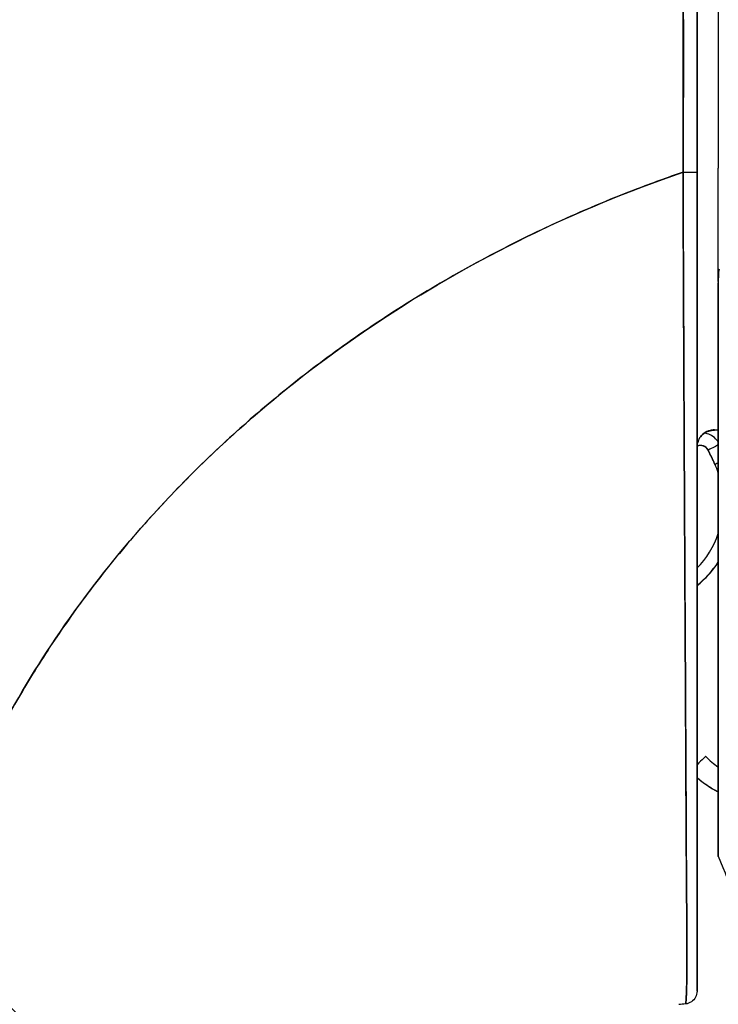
# Model space of a CAD drawing. Extents: x 784 to 1207, y 24 to 294.
# Tile 95 of 217: x 979.684 to 980.33, y 186.24 to 187.151. Entities that reach past the tile are written whole.
import ezdxf

# ---------------------------------------------------------------- set-up
doc = ezdxf.new("R2010")
doc.units = 0
doc.header["$LTSCALE"] = 4
doc.header["$MEASUREMENT"] = 0
doc.layers.get('0').update_dxf_attribs({"linetype": 'CONTINUOUS'})
doc.layers.get('DEFPOINTS').update_dxf_attribs({"linetype": 'CONTINUOUS'})
doc.styles.add('ROMANS', font='romans.shx')
doc.dimstyles.new('Default (ANSI)', dxfattribs={"dimscale": 20, "dimtxt": 0.07, "dimasz": 0.07, "dimexe": 0.125, "dimexo": 0.0625, "dimgap": 0.031496, "dimtad": 0, "dimtih": 1, "dimtoh": 1, "dimrnd": 1e-08, "dimzin": 0, "dimdsep": 46, "dimtxsty": 'ROMANS', "dimblk": 'Filled-1', "dimcen": 0.09, "dimdle": 0.393701, "dimclrd": 256, "dimclre": 256, "dimclrt": 256, "dimadec": 0, "dimazin": 0, "dimtfac": 0.928571, "dimtofl": 0, "dimtmove": 0, "dimatfit": 3, "dimfxl": 1, "dimtolj": 1, "dimtzin": 0, "dimlwd": -1, "dimlwe": -1, "dimarcsym": 0})

# ---------------------------------------------------------------- blocks, each defined once
blk = doc.blocks.new('Filled-1')
at = {"color": 0}
for p, q in [((0, 0), (-1, 0.17857)), ((-1, 0.17857), (-1, -0.17857)), ((-1, 0), (0, 0)), ((-1, -0.17857), (0, 0))]:
    blk.add_line(p, q, dxfattribs=at)
at = {"color": 0, "flags": 128}
blk.add_lwpolyline([(-1, -0.17857), (0, 0), (-1, 0.17857), (-1, -0.17857)], dxfattribs=at)
at = {"color": 0}
blk.add_solid([(-1, -0.17857), (0, 0), (-1, 0.17857), (-1, -0.17857)], dxfattribs=at)
blk = doc.blocks.new('*D11')
at = {"transparency": 16777216}
for p, q in [((980.00617, 227.95483), (967.88052, 227.95483)), ((970.38052, 226.55483), (970.38052, 193.30779)), ((970.38052, 147.97983), (970.38052, 181.22686)), ((980.00617, 146.57983), (967.88052, 146.57983))]:
    blk.add_line(p, q, dxfattribs=at)
at = {"layer": 'DEFPOINTS', "color": 0, "transparency": 16777216}
for p in [(970.38052, 227.95483), (981.25617, 227.95483), (981.25617, 146.57983)]:
    blk.add_point(p, dxfattribs=at)
at = {"transparency": 16777216, "xscale": 1.400000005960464, "yscale": 1.400000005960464, "zscale": 1.400000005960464}
for p, rotation in [((970.38052, 227.95483), 90), ((970.38052, 146.57983), 270)]:
    blk.add_blockref('Filled-1', p, dxfattribs=dict(at, rotation=rotation))
at = {"transparency": 16777216, "insert": (970.38052, 187.26733), "char_height": 1.4, "attachment_point": 5, "style": 'ROMANS'}
blk.add_mtext('\\A1;\\fTahoma|b0|i0;\\H1.7500;81.38\\P\\fTahoma|b0|i0;\\H1.7500;DOOR\\P\\fTahoma|b0|i0;\\H1.7500;HEIGHT\\P\\fTahoma|b0|i0;\\H1.7500;(2 PL.)', dxfattribs=at)

msp = doc.modelspace()

# ---------------------------------------------------------------- linework, layer by layer
for p, q in [((980.33008, 187.93993), (980.33008, 187.01357)), ((980.33008, 186.9086), (980.33008, 187.01357)), ((980.2977, 186.9454), (980.29772, 186.9454)), ((980.29772, 186.9454), (980.2977, 186.9454)), ((980.29772, 186.9454), (980.2977, 186.9454)), ((980.29781, 186.92173), (980.29782, 186.92173)), ((980.29782, 186.91986), (980.29782, 186.91986)), ((980.33008, 186.37706), (980.33008, 186.90757)), ((980.29849, 186.7714), (980.29849, 186.7714)), ((980.29849, 186.7714), (980.29849, 186.7714)), ((980.29849, 186.7714), (980.29849, 186.7714)), ((980.32347, 186.77112), (980.32671, 186.77112)), ((980.32671, 186.77112), (980.32347, 186.77112)), ((980.29854, 186.75961), (980.29854, 186.75961)), ((980.29859, 186.74956), (980.29859, 186.74956)), ((980.29859, 186.74936), (980.29859, 186.74936)), ((980.2996, 186.55716), (980.2996, 186.55716)), ((980.33008, 186.37693), (980.33008, 186.37706))]:
    msp.add_line(p, q)
for centre, radius, start, end in [((980.3137, 186.74925), 0.00787, 26.84347, 113.91585), ((980.3137, 186.74905), 0.00787, 26.8435, 114.08612), ((980.2482, 186.70376), 0.08661, 19.04657, 24.37867), ((980.2482, 186.70356), 0.08661, 19.04657, 24.37867), ((980.2482, 186.70376), 0.08661, 315.88796, 340.95344), ((980.2482, 186.70375), 0.09842, 309.18487, 326.28685), ((980.2482, 186.70375), 0.09843, 309.18468, 326.2865), ((980.2482, 186.70358), 0.09842, 309.18487, 326.28685), ((980.2482, 186.70358), 0.09843, 309.18468, 326.2865), ((980.37512, 186.5241), 0.09843, 228.87985, 242.76515)]:
    msp.add_arc(centre, radius, start, end)
for centre, major_axis, ratio, start_param, end_param in [((980.29858, 187.00987), (0.01181, 0), 0.006644, 4.618394, 6.283185), ((980.29858, 187.00987), (0.01181, 0), 0.006644, 4.618394, 6.283186), ((980.29858, 187.00771), (-0.01181, 0), 0.009191, 1.477292, 1.477506), ((980.29858, 187.00771), (0.01181, 0), 0.009191, 4.618885, 4.619099), ((980.33371, 186.77142), (0.00992, 0.00001), 0.001733, 3.928802, 4.336983), ((980.334, 186.77111), (0.01013, -0.00001), 0.001694, 1.968555, 2.373956), ((980.32073, 186.75279), (-0.01054, -0.00533), 0.001136, 3.620545, 4.711819), ((980.32073, 186.75279), (0.01054, 0.00533), 0.001136, 0.478953, 1.570221), ((980.01511, 186.59814), (0.31198, 0.14138), 0.999999, 0, 0.043019), ((980.32073, 186.75262), (-0.01054, -0.00533), 0.001136, 1.570221, 1.577885), ((980.32073, 186.75262), (0.01054, 0.00533), 0.001136, 4.711809, 4.719478), ((980.01511, 186.59793), (0.30561, 0.15467), 1, 6.240166, 6.283185), ((980.32709, 186.7395), (-0.01076, -0.00488), 0.00116, 4.431097, 4.711863), ((980.32709, 186.7395), (0.01076, 0.00488), 0.00116, 1.289504, 1.570271), ((980.32709, 186.73933), (-0.01076, -0.00488), 0.00116, 1.570271, 1.577263), ((980.32709, 186.73933), (0.01076, 0.00488), 0.00116, 4.711863, 4.718856), ((980.30428, 186.45575), (0.01417, 0.01367), 0.000917, 6.282301, 7.407039), ((980.30904, 186.22418), (-0.1273, -0.01198), 0.13327, 4.772659, 4.820642)]:
    msp.add_ellipse(centre, major_axis=major_axis, ratio=ratio, start_param=start_param, end_param=end_param)
for points, knots in [([(980.29811, 187.91354), (980.29795, 187.89447), (980.29785, 187.8741), (980.29779, 187.85281), (980.29776, 187.83908), (980.29775, 187.82496), (980.29775, 187.81053), (980.29775, 187.80601), (980.29776, 187.80146), (980.29776, 187.79689), (980.29778, 187.77993), (980.29782, 187.76258), (980.29786, 187.74489), (980.2979, 187.72889), (980.29795, 187.71261), (980.29798, 187.69608), (980.29798, 187.69561), (980.29798, 187.69515), (980.29799, 187.69469), (980.29802, 187.67996), (980.29805, 187.66501), (980.29807, 187.64978), (980.29809, 187.63526), (980.2981, 187.62049), (980.2981, 187.60539), (980.2981, 187.59306), (980.2981, 187.58052), (980.29809, 187.5677), (980.29808, 187.55216), (980.29806, 187.53622), (980.29803, 187.52), (980.29799, 187.49241), (980.29793, 187.46402), (980.29788, 187.43526), (980.29787, 187.43196), (980.29787, 187.42866), (980.29786, 187.42535), (980.29781, 187.39923), (980.29777, 187.37295), (980.29774, 187.34659), (980.29772, 187.33084), (980.29771, 187.31507), (980.2977, 187.29935), (980.2977, 187.29191), (980.2977, 187.28448), (980.2977, 187.27707), (980.2977, 187.26781), (980.2977, 187.25858), (980.2977, 187.2494), (980.2977, 187.23146), (980.29771, 187.21368), (980.29772, 187.19615), (980.29774, 187.1767), (980.29775, 187.15757), (980.29776, 187.13897), (980.29777, 187.13731), (980.29777, 187.13566), (980.29777, 187.13402), (980.29778, 187.11441), (980.29778, 187.09538), (980.29775, 187.07714), (980.29772, 187.0532), (980.29764, 187.03059), (980.29747, 187.00979)], [0, 0, 0, 0, 0.086854, 0.086854, 0.086854, 0.142857, 0.142857, 0.142857, 0.160393, 0.160393, 0.160393, 0.225332, 0.225332, 0.225332, 0.284072, 0.284072, 0.284072, 0.285714, 0.285714, 0.285714, 0.337995, 0.337995, 0.337995, 0.387858, 0.387858, 0.387858, 0.428571, 0.428571, 0.428571, 0.477903, 0.477903, 0.477903, 0.561799, 0.561799, 0.561799, 0.571429, 0.571429, 0.571429, 0.647398, 0.647398, 0.647398, 0.692793, 0.692793, 0.692793, 0.714286, 0.714286, 0.714286, 0.741164, 0.741164, 0.741164, 0.793671, 0.793671, 0.793671, 0.851961, 0.851961, 0.851961, 0.857143, 0.857143, 0.857143, 0.918923, 0.918923, 0.918923, 1, 1, 1, 1]), ([(980.29747, 187.00979), (980.29756, 187.08233), (980.29764, 187.15535), (980.29771, 187.22883), (980.29773, 187.25439), (980.29776, 187.28001), (980.29778, 187.30568), (980.29782, 187.35028), (980.29786, 187.39506), (980.29789, 187.44001), (980.29794, 187.49532), (980.29797, 187.55091), (980.298, 187.60679), (980.29801, 187.627), (980.29802, 187.64724), (980.29803, 187.66752), (980.29807, 187.74892), (980.2981, 187.83094), (980.29811, 187.91354)], [0, 0, 0, 0, 0.247318, 0.247318, 0.247318, 0.333333, 0.333333, 0.333333, 0.482783, 0.482783, 0.482783, 0.666667, 0.666667, 0.666667, 0.733158, 0.733158, 0.733158, 1, 1, 1, 1]), ([(980.31039, 187.00987), (980.31039, 187.11312), (980.31039, 187.21542), (980.31039, 187.31676), (980.31039, 187.4181), (980.31039, 187.51846), (980.31039, 187.61792), (980.31039, 187.71738), (980.31039, 187.81592), (980.31039, 187.91353)], [0, 0, 0, 0, 0.333333, 0.333333, 0.333333, 0.666667, 0.666667, 0.666667, 1, 1, 1, 1]), ([(980.31039, 187.91353), (980.31039, 187.83154), (980.31039, 187.74954), (980.31039, 187.66755), (980.31039, 187.59171), (980.31039, 187.51588), (980.31039, 187.44005), (980.31039, 187.36966), (980.31039, 187.29927), (980.31039, 187.22888), (980.31039, 187.15588), (980.31039, 187.08287), (980.31039, 187.00987)], [0, 0, 0, 0, 0.272211, 0.272211, 0.272211, 0.523955, 0.523955, 0.523955, 0.757632, 0.757632, 0.757632, 1, 1, 1, 1]), ([(979.59553, 186.31771), (979.60438, 186.34942), (979.61542, 186.3816), (979.62882, 186.41403), (979.64223, 186.44646), (979.658, 186.47913), (979.67631, 186.51175), (979.69461, 186.54436), (979.71544, 186.57692), (979.73894, 186.60907), (979.76243, 186.64123), (979.78859, 186.67299), (979.8175, 186.70398), (979.84642, 186.73496), (979.87809, 186.76516), (979.91256, 186.79415), (979.94704, 186.82315), (979.98432, 186.85094), (980.02438, 186.87706), (980.06445, 186.90318), (980.1073, 186.92763), (980.15286, 186.94992), (980.19841, 186.97221), (980.24667, 186.99234), (980.29747, 187.00979)], [0, 0, 0, 0, 0.124948, 0.124948, 0.124948, 0.249955, 0.249955, 0.249955, 0.374963, 0.374963, 0.374963, 0.49997, 0.49997, 0.49997, 0.624978, 0.624978, 0.624978, 0.749985, 0.749985, 0.749985, 0.874993, 0.874993, 0.874993, 1, 1, 1, 1]), ([(980.29747, 187.00979), (980.28281, 187.00476), (980.26837, 186.9995), (980.25414, 186.99403), (980.22878, 186.98428), (980.20411, 186.97387), (980.18015, 186.96286), (980.15618, 186.95185), (980.13293, 186.94025), (980.11039, 186.92811), (980.08786, 186.91597), (980.06604, 186.9033), (980.04496, 186.89017), (980.02388, 186.87704), (980.00354, 186.86345), (979.98393, 186.84946), (979.96432, 186.83547), (979.94546, 186.82108), (979.92733, 186.80635), (979.9092, 186.79163), (979.89181, 186.77657), (979.87516, 186.76123), (979.85851, 186.74589), (979.8426, 186.73028), (979.82741, 186.71445), (979.81223, 186.69861), (979.79777, 186.68256), (979.78404, 186.66635), (979.7703, 186.65013), (979.75729, 186.63375), (979.74498, 186.61725), (979.73267, 186.60076), (979.72106, 186.58415), (979.71015, 186.56747), (979.69923, 186.5508), (979.689, 186.53406), (979.67945, 186.5173), (979.66989, 186.50054), (979.661, 186.48375), (979.65277, 186.46699), (979.64453, 186.45023), (979.63694, 186.43349), (979.62998, 186.41681), (979.62301, 186.40013), (979.61668, 186.38351), (979.61095, 186.36698), (979.60521, 186.35045), (979.60008, 186.33402), (979.59553, 186.31771)], [0, 0, 0, 0, 0.036069, 0.036069, 0.036069, 0.100331, 0.100331, 0.100331, 0.164593, 0.164593, 0.164593, 0.228855, 0.228855, 0.228855, 0.293118, 0.293118, 0.293118, 0.35738, 0.35738, 0.35738, 0.421642, 0.421642, 0.421642, 0.485904, 0.485904, 0.485904, 0.550166, 0.550166, 0.550166, 0.614429, 0.614429, 0.614429, 0.678691, 0.678691, 0.678691, 0.742953, 0.742953, 0.742953, 0.807215, 0.807215, 0.807215, 0.871477, 0.871477, 0.871477, 0.93574, 0.93574, 0.93574, 1, 1, 1, 1]), ([(980.29978, 186.2404), (980.29978, 186.2404), (980.29979, 186.2404), (980.29979, 186.24041), (980.29981, 186.24042), (980.29982, 186.24044), (980.29984, 186.24047), (980.29985, 186.2405), (980.29987, 186.24054), (980.29989, 186.24059), (980.2999, 186.24064), (980.29992, 186.2407), (980.29994, 186.24077), (980.29996, 186.24085), (980.29997, 186.24093), (980.29999, 186.24103), (980.30001, 186.24113), (980.30003, 186.24125), (980.30005, 186.24138), (980.30007, 186.24152), (980.30009, 186.24167), (980.30011, 186.24183), (980.30013, 186.242), (980.30015, 186.24219), (980.30017, 186.24239), (980.30019, 186.24261), (980.30021, 186.24284), (980.30023, 186.24309), (980.30025, 186.24336), (980.30027, 186.24365), (980.3003, 186.24396), (980.30032, 186.2443), (980.30034, 186.24465), (980.30037, 186.24503), (980.30039, 186.24544), (980.30041, 186.24588), (980.30044, 186.24634), (980.30046, 186.24684), (980.30049, 186.24737), (980.30051, 186.24793), (980.30054, 186.24855), (980.30057, 186.2492), (980.30059, 186.24989), (980.30062, 186.2506), (980.30065, 186.25135), (980.30067, 186.25213), (980.30067, 186.25217), (980.30068, 186.25221), (980.30068, 186.25225), (980.30071, 186.25317), (980.30074, 186.25413), (980.30076, 186.25514), (980.3008, 186.25629), (980.30083, 186.25749), (980.30086, 186.25876), (980.30089, 186.26004), (980.30092, 186.26139), (980.30095, 186.2628), (980.30097, 186.26413), (980.30099, 186.26551), (980.30101, 186.26697), (980.30103, 186.26835), (980.30105, 186.2698), (980.30107, 186.27131), (980.30108, 186.27279), (980.30109, 186.27433), (980.3011, 186.27594), (980.30111, 186.27757), (980.30112, 186.27927), (980.30112, 186.28105), (980.30112, 186.28139), (980.30112, 186.28175), (980.30112, 186.2821), (980.30112, 186.28366), (980.30112, 186.28526), (980.30112, 186.28692), (980.30111, 186.28915), (980.30111, 186.29148), (980.3011, 186.29391), (980.30109, 186.29659), (980.30107, 186.2994), (980.30106, 186.30233), (980.30104, 186.30557), (980.30101, 186.30897), (980.30099, 186.31253), (980.30096, 186.31644), (980.30093, 186.32055), (980.3009, 186.32488), (980.30088, 186.32802), (980.30085, 186.33128), (980.30083, 186.33465), (980.30081, 186.33635), (980.3008, 186.33809), (980.30079, 186.33985), (980.30075, 186.34546), (980.3007, 186.35136), (980.30066, 186.3575), (980.30062, 186.36339), (980.30058, 186.36949), (980.30054, 186.37578), (980.3005, 186.38185), (980.30046, 186.38809), (980.30042, 186.39446), (980.30039, 186.40048), (980.30035, 186.40661), (980.30032, 186.41285), (980.30032, 186.41314), (980.30031, 186.41343), (980.30031, 186.41371), (980.30028, 186.42029), (980.30024, 186.42697), (980.30021, 186.43377), (980.30018, 186.44075), (980.30014, 186.44786), (980.30011, 186.4551), (980.30007, 186.46281), (980.30004, 186.47066), (980.3, 186.47867), (980.29996, 186.48745), (980.29992, 186.49641), (980.29987, 186.50559), (980.29987, 186.50612), (980.29986, 186.50665), (980.29986, 186.50719), (980.29981, 186.51692), (980.29976, 186.52689), (980.29971, 186.53707), (980.29965, 186.54842), (980.29959, 186.56004), (980.29952, 186.57191), (980.29946, 186.58358), (980.29939, 186.5955), (980.29932, 186.60764), (980.29931, 186.61084), (980.29929, 186.61406), (980.29927, 186.61729), (980.29922, 186.62606), (980.29918, 186.63494), (980.29913, 186.64392), (980.29907, 186.65592), (980.299, 186.6681), (980.29894, 186.68044), (980.29888, 186.69244), (980.29882, 186.70459), (980.29875, 186.71688), (980.29872, 186.72473), (980.29868, 186.73264), (980.29864, 186.74059), (980.29862, 186.74469), (980.2986, 186.74879), (980.29858, 186.75291), (980.29852, 186.76453), (980.29846, 186.77625), (980.29841, 186.78806), (980.29836, 186.79872), (980.29831, 186.80944), (980.29826, 186.82023), (980.29821, 186.83026), (980.29817, 186.84034), (980.29812, 186.85047), (980.29809, 186.85789), (980.29806, 186.86533), (980.29802, 186.87279), (980.29801, 186.87558), (980.298, 186.87838), (980.29799, 186.88118), (980.29794, 186.89164), (980.2979, 186.90213), (980.29785, 186.91266), (980.29781, 186.92343), (980.29777, 186.93424), (980.29772, 186.94506), (980.29768, 186.95613), (980.29763, 186.96722), (980.29759, 186.97833), (980.29755, 186.98881), (980.29751, 186.9993), (980.29747, 187.00979)], [0, 0, 0, 0, 0.001151, 0.001151, 0.001151, 0.005723, 0.005723, 0.005723, 0.010767, 0.010767, 0.010767, 0.016245, 0.016245, 0.016245, 0.022121, 0.022121, 0.022121, 0.028371, 0.028371, 0.028371, 0.034987, 0.034987, 0.034987, 0.042027, 0.042027, 0.042027, 0.049583, 0.049583, 0.049583, 0.057751, 0.057751, 0.057751, 0.066634, 0.066634, 0.066634, 0.076346, 0.076346, 0.076346, 0.087013, 0.087013, 0.087013, 0.098782, 0.098782, 0.098782, 0.111111, 0.111111, 0.111111, 0.111737, 0.111737, 0.111737, 0.126138, 0.126138, 0.126138, 0.142591, 0.142591, 0.142591, 0.159253, 0.159253, 0.159253, 0.174874, 0.174874, 0.174874, 0.189779, 0.189779, 0.189779, 0.204393, 0.204393, 0.204393, 0.219283, 0.219283, 0.219283, 0.222222, 0.222222, 0.222222, 0.235096, 0.235096, 0.235096, 0.252451, 0.252451, 0.252451, 0.271705, 0.271705, 0.271705, 0.292989, 0.292989, 0.292989, 0.316373, 0.316373, 0.316373, 0.333333, 0.333333, 0.333333, 0.341916, 0.341916, 0.341916, 0.369201, 0.369201, 0.369201, 0.395367, 0.395367, 0.395367, 0.420628, 0.420628, 0.420628, 0.444444, 0.444444, 0.444444, 0.445546, 0.445546, 0.445546, 0.470606, 0.470606, 0.470606, 0.496367, 0.496367, 0.496367, 0.523782, 0.523782, 0.523782, 0.553815, 0.553815, 0.553815, 0.555556, 0.555556, 0.555556, 0.58732, 0.58732, 0.58732, 0.622696, 0.622696, 0.622696, 0.657487, 0.657487, 0.657487, 0.666667, 0.666667, 0.666667, 0.691561, 0.691561, 0.691561, 0.724813, 0.724813, 0.724813, 0.757131, 0.757131, 0.757131, 0.777778, 0.777778, 0.777778, 0.7884, 0.7884, 0.7884, 0.818359, 0.818359, 0.818359, 0.845378, 0.845378, 0.845378, 0.870503, 0.870503, 0.870503, 0.888889, 0.888889, 0.888889, 0.895775, 0.895775, 0.895775, 0.921481, 0.921481, 0.921481, 0.94778, 0.94778, 0.94778, 0.974657, 0.974657, 0.974657, 1, 1, 1, 1]), ([(980.29747, 187.00979), (980.29752, 186.9911), (980.2976, 186.97062), (980.29769, 186.94918), (980.29774, 186.93616), (980.29781, 186.92279), (980.29787, 186.90927), (980.29791, 186.89932), (980.29796, 186.88928), (980.298, 186.87912), (980.29811, 186.85428), (980.29822, 186.82879), (980.29834, 186.80218), (980.29835, 186.80055), (980.29836, 186.79892), (980.29837, 186.79728), (980.29848, 186.77267), (980.2986, 186.74714), (980.29873, 186.72144), (980.29881, 186.70607), (980.29889, 186.69064), (980.29897, 186.67531), (980.29903, 186.6635), (980.29909, 186.65174), (980.29915, 186.64016), (980.2993, 186.61245), (980.29945, 186.58578), (980.29957, 186.56159), (980.29958, 186.56083), (980.29958, 186.56007), (980.29958, 186.55932), (980.29972, 186.53314), (980.29984, 186.50985), (980.29995, 186.48869), (980.29999, 186.48169), (980.30003, 186.47493), (980.30006, 186.46837), (980.30008, 186.46386), (980.30011, 186.45946), (980.30013, 186.45515), (980.30018, 186.44412), (980.30023, 186.43371), (980.30027, 186.42388), (980.30031, 186.41503), (980.30034, 186.40665), (980.30038, 186.39869), (980.30039, 186.39748), (980.30039, 186.39627), (980.3004, 186.39508), (980.30045, 186.38582), (980.3005, 186.37712), (980.30056, 186.36894), (980.30061, 186.36059), (980.30067, 186.35277), (980.30074, 186.34543), (980.3008, 186.33817), (980.30085, 186.3314), (980.3009, 186.3251), (980.30095, 186.31869), (980.30099, 186.31276), (980.30103, 186.30729), (980.30103, 186.30673), (980.30103, 186.30616), (980.30104, 186.30561), (980.30106, 186.30075), (980.30108, 186.29624), (980.3011, 186.29207), (980.30112, 186.28738), (980.30112, 186.28313), (980.30111, 186.27927), (980.30111, 186.27865), (980.30111, 186.27803), (980.30111, 186.27743), (980.3011, 186.27423), (980.30107, 186.27134), (980.30104, 186.26871), (980.30099, 186.26551), (980.30094, 186.26269), (980.30088, 186.26019), (980.30087, 186.25981), (980.30087, 186.25944), (980.30086, 186.25908), (980.30081, 186.25701), (980.30076, 186.25517), (980.30072, 186.25353), (980.30066, 186.25161), (980.3006, 186.24996), (980.30054, 186.24854), (980.30054, 186.24838), (980.30053, 186.24822), (980.30052, 186.24807), (980.30047, 186.24688), (980.30042, 186.24587), (980.30037, 186.24499), (980.30031, 186.24405), (980.30025, 186.24327), (980.3002, 186.24263), (980.30019, 186.2425), (980.30018, 186.24238), (980.30016, 186.24226), (980.30012, 186.24185), (980.30009, 186.24151), (980.30004, 186.24124), (980.29996, 186.2407), (980.29987, 186.24046), (980.29978, 186.2404)], [0, 0, 0, 0, 0.047854, 0.047854, 0.047854, 0.076923, 0.076923, 0.076923, 0.098317, 0.098317, 0.098317, 0.150638, 0.150638, 0.150638, 0.153846, 0.153846, 0.153846, 0.201981, 0.201981, 0.201981, 0.230769, 0.230769, 0.230769, 0.252949, 0.252949, 0.252949, 0.30603, 0.30603, 0.30603, 0.307692, 0.307692, 0.307692, 0.365502, 0.365502, 0.365502, 0.384615, 0.384615, 0.384615, 0.39773, 0.39773, 0.39773, 0.431314, 0.431314, 0.431314, 0.461538, 0.461538, 0.461538, 0.466158, 0.466158, 0.466158, 0.501916, 0.501916, 0.501916, 0.538462, 0.538462, 0.538462, 0.574651, 0.574651, 0.574651, 0.611561, 0.611561, 0.611561, 0.615385, 0.615385, 0.615385, 0.648773, 0.648773, 0.648773, 0.686243, 0.686243, 0.686243, 0.692308, 0.692308, 0.692308, 0.724334, 0.724334, 0.724334, 0.763312, 0.763312, 0.763312, 0.769231, 0.769231, 0.769231, 0.802735, 0.802735, 0.802735, 0.841808, 0.841808, 0.841808, 0.846154, 0.846154, 0.846154, 0.879927, 0.879927, 0.879927, 0.915771, 0.915771, 0.915771, 0.923077, 0.923077, 0.923077, 0.948388, 0.948388, 0.948388, 1, 1, 1, 1]), ([(980.31039, 186.25215), (980.31039, 186.25297), (980.31039, 186.25687), (980.31039, 186.26358), (980.31039, 186.27028), (980.31039, 186.27978), (980.31039, 186.29289), (980.31039, 186.306), (980.31039, 186.32272), (980.31039, 186.34447), (980.31039, 186.36623), (980.31039, 186.39302), (980.31039, 186.42174), (980.31039, 186.45047), (980.31039, 186.48113), (980.31039, 186.51464), (980.31039, 186.54816), (980.31039, 186.58453), (980.31039, 186.62308), (980.31039, 186.66163), (980.31039, 186.70236), (980.31039, 186.74458), (980.31039, 186.7868), (980.31039, 186.83051), (980.31039, 186.87482), (980.31039, 186.91914), (980.31039, 186.96405), (980.31039, 187.00987)], [0, 0, 0, 0, 0.111111, 0.111111, 0.111111, 0.222222, 0.222222, 0.222222, 0.333333, 0.333333, 0.333333, 0.444444, 0.444444, 0.444444, 0.555556, 0.555556, 0.555556, 0.666667, 0.666667, 0.666667, 0.777778, 0.777778, 0.777778, 0.888889, 0.888889, 0.888889, 1, 1, 1, 1]), ([(980.31039, 187.00987), (980.31039, 186.99954), (980.31039, 186.9892), (980.31039, 186.97888), (980.31039, 186.96794), (980.31039, 186.95701), (980.31039, 186.9461), (980.31039, 186.93544), (980.31039, 186.92479), (980.31039, 186.91418), (980.31039, 186.90381), (980.31039, 186.89347), (980.31039, 186.88317), (980.31039, 186.87305), (980.31039, 186.86297), (980.31039, 186.85292), (980.31039, 186.84295), (980.31039, 186.83301), (980.31039, 186.82313), (980.31039, 186.81251), (980.31039, 186.80195), (980.31039, 186.79145), (980.31039, 186.77982), (980.31039, 186.76828), (980.31039, 186.75682), (980.31039, 186.74668), (980.31039, 186.73662), (980.31039, 186.72663), (980.31039, 186.72486), (980.31039, 186.72309), (980.31039, 186.72132), (980.31039, 186.70923), (980.31039, 186.69726), (980.31039, 186.68542), (980.31039, 186.67327), (980.31039, 186.66127), (980.31039, 186.64943), (980.31039, 186.63734), (980.31039, 186.62542), (980.31039, 186.61368), (980.31039, 186.60174), (980.31039, 186.59), (980.31039, 186.57848), (980.31039, 186.56681), (980.31039, 186.55537), (980.31039, 186.54416), (980.31039, 186.53361), (980.31039, 186.52327), (980.31039, 186.51317), (980.31039, 186.50415), (980.31039, 186.49531), (980.31039, 186.48668), (980.31039, 186.48556), (980.31039, 186.48444), (980.31039, 186.48332), (980.31039, 186.47659), (980.31039, 186.46998), (980.31039, 186.46349), (980.31039, 186.45635), (980.31039, 186.44934), (980.31039, 186.44249), (980.31039, 186.43576), (980.31039, 186.42918), (980.31039, 186.42274), (980.31039, 186.41626), (980.31039, 186.40992), (980.31039, 186.40373), (980.31039, 186.3984), (980.31039, 186.39318), (980.31039, 186.38805), (980.31039, 186.38711), (980.31039, 186.38617), (980.31039, 186.38524), (980.31039, 186.37904), (980.31039, 186.373), (980.31039, 186.36713), (980.31039, 186.36114), (980.31039, 186.35531), (980.31039, 186.3497), (980.31039, 186.34461), (980.31039, 186.33968), (980.31039, 186.33495), (980.31039, 186.33076), (980.31039, 186.32671), (980.31039, 186.32281), (980.31039, 186.31974), (980.31039, 186.31676), (980.31039, 186.31388), (980.31039, 186.31353), (980.31039, 186.31317), (980.31039, 186.31282), (980.31039, 186.30998), (980.31039, 186.30723), (980.31039, 186.30456), (980.31039, 186.30221), (980.31039, 186.29993), (980.31039, 186.29772), (980.31039, 186.29574), (980.31039, 186.29382), (980.31039, 186.29196), (980.31039, 186.29024), (980.31039, 186.28857), (980.31039, 186.28696), (980.31039, 186.28539), (980.31039, 186.28388), (980.31039, 186.28243), (980.31039, 186.28096), (980.31039, 186.27954), (980.31039, 186.27819), (980.31039, 186.27676), (980.31039, 186.27541), (980.31039, 186.27411), (980.31039, 186.27272), (980.31039, 186.2714), (980.31039, 186.27015), (980.31039, 186.2689), (980.31039, 186.26771), (980.31039, 186.26659), (980.31039, 186.2656), (980.31039, 186.26465), (980.31039, 186.26376), (980.31039, 186.26294), (980.31039, 186.26217), (980.31039, 186.26143), (980.31039, 186.26076), (980.31039, 186.26012), (980.31039, 186.25951), (980.31039, 186.25896), (980.31039, 186.25844), (980.31039, 186.25794), (980.31039, 186.25749), (980.31039, 186.25706), (980.31039, 186.25666), (980.31039, 186.25629), (980.31039, 186.25594), (980.31039, 186.25561), (980.31039, 186.25531), (980.31039, 186.25503), (980.31039, 186.25476), (980.31039, 186.25452), (980.31039, 186.25429), (980.31039, 186.25408), (980.31039, 186.25388), (980.31039, 186.25369), (980.31039, 186.25353), (980.31039, 186.25337), (980.31039, 186.25322), (980.31039, 186.25309), (980.31039, 186.25297), (980.31039, 186.25285), (980.31039, 186.25275), (980.31039, 186.25273), (980.31039, 186.25271), (980.31039, 186.2527), (980.31039, 186.25262), (980.31039, 186.25256), (980.31039, 186.2525), (980.31039, 186.25243), (980.31039, 186.25237), (980.31039, 186.25233), (980.31039, 186.25228), (980.31039, 186.25224), (980.31039, 186.25221), (980.31039, 186.25219), (980.31039, 186.25217), (980.31039, 186.25215), (980.31039, 186.25215), (980.31039, 186.25215), (980.31039, 186.25215)], [0, 0, 0, 0, 0.02671, 0.02671, 0.02671, 0.055012, 0.055012, 0.055012, 0.082678, 0.082678, 0.082678, 0.109693, 0.109693, 0.109693, 0.136225, 0.136225, 0.136225, 0.162579, 0.162579, 0.162579, 0.190891, 0.190891, 0.190891, 0.222246, 0.222246, 0.222246, 0.25, 0.25, 0.25, 0.254926, 0.254926, 0.254926, 0.288647, 0.288647, 0.288647, 0.323265, 0.323265, 0.323265, 0.358639, 0.358639, 0.358639, 0.39463, 0.39463, 0.39463, 0.431063, 0.431063, 0.431063, 0.465388, 0.465388, 0.465388, 0.496022, 0.496022, 0.496022, 0.5, 0.5, 0.5, 0.524005, 0.524005, 0.524005, 0.550441, 0.550441, 0.550441, 0.576407, 0.576407, 0.576407, 0.602532, 0.602532, 0.602532, 0.625, 0.625, 0.625, 0.629124, 0.629124, 0.629124, 0.65647, 0.65647, 0.65647, 0.684425, 0.684425, 0.684425, 0.709779, 0.709779, 0.709779, 0.732265, 0.732265, 0.732265, 0.75, 0.75, 0.75, 0.75219, 0.75219, 0.75219, 0.769805, 0.769805, 0.769805, 0.785374, 0.785374, 0.785374, 0.799333, 0.799333, 0.799333, 0.812307, 0.812307, 0.812307, 0.824938, 0.824938, 0.824938, 0.837775, 0.837775, 0.837775, 0.851247, 0.851247, 0.851247, 0.865715, 0.865715, 0.865715, 0.880184, 0.880184, 0.880184, 0.893062, 0.893062, 0.893062, 0.904853, 0.904853, 0.904853, 0.915727, 0.915727, 0.915727, 0.925708, 0.925708, 0.925708, 0.934894, 0.934894, 0.934894, 0.943373, 0.943373, 0.943373, 0.951232, 0.951232, 0.951232, 0.958552, 0.958552, 0.958552, 0.965414, 0.965414, 0.965414, 0.971897, 0.971897, 0.971897, 0.978051, 0.978051, 0.978051, 0.97924, 0.97924, 0.97924, 0.983862, 0.983862, 0.983862, 0.989299, 0.989299, 0.989299, 0.994323, 0.994323, 0.994323, 0.998892, 0.998892, 0.998892, 1, 1, 1, 1]), ([(980.29749, 187.00178), (980.29753, 186.99328), (980.29756, 186.98479), (980.29759, 186.97631), (980.29763, 186.96599), (980.29767, 186.95569), (980.29771, 186.9454)], [0.00468756, 0.00468756, 0.00468756, 0.00468756, 0.02521462, 0.02521462, 0.02521462, 0.05018641, 0.05018641, 0.05018641, 0.05018641]), ([(980.33081, 186.9201), (980.3306, 186.91906), (980.33043, 186.91791), (980.33032, 186.9166), (980.33021, 186.9153), (980.33016, 186.91384), (980.33013, 186.91232), (980.33009, 186.9108), (980.33007, 186.90923), (980.33008, 186.90757)], [0, 0, 0, 0, 0.333333, 0.333333, 0.333333, 0.666667, 0.666667, 0.666667, 1, 1, 1, 1]), ([(980.33008, 186.90757), (980.33008, 186.86206), (980.33008, 186.8188), (980.33008, 186.7775), (980.33008, 186.7362), (980.33008, 186.69688), (980.33008, 186.66031), (980.33008, 186.62374), (980.33008, 186.58992), (980.33008, 186.55924), (980.33008, 186.52856), (980.33008, 186.50101), (980.33008, 186.47697), (980.33008, 186.45293), (980.33008, 186.43238), (980.33008, 186.41569), (980.33008, 186.399), (980.33008, 186.38616), (980.33008, 186.37706)], [0, 0, 0, 0, 0.166667, 0.166667, 0.166667, 0.333333, 0.333333, 0.333333, 0.5, 0.5, 0.5, 0.666667, 0.666667, 0.666667, 0.833333, 0.833333, 0.833333, 1, 1, 1, 1]), ([(980.3111, 186.75961), (980.31154, 186.76126), (980.3122, 186.76283), (980.31312, 186.76428), (980.31403, 186.76573), (980.31522, 186.76704), (980.31658, 186.7681), (980.31795, 186.76916), (980.31949, 186.76998), (980.3212, 186.77054), (980.3229, 186.77111), (980.32477, 186.77141), (980.32671, 186.7714)], [0, 0, 0, 0, 0.25, 0.25, 0.25, 0.5, 0.5, 0.5, 0.75, 0.75, 0.75, 1, 1, 1, 1]), ([(980.32671, 186.7714), (980.32472, 186.77141), (980.32288, 186.7711), (980.32118, 186.77054), (980.31949, 186.76997), (980.31793, 186.76915), (980.31656, 186.76809), (980.3152, 186.76703), (980.31402, 186.76571), (980.3131, 186.76426), (980.31219, 186.76281), (980.31152, 186.76122), (980.3111, 186.75961)], [0, 0, 0, 0, 0.25, 0.25, 0.25, 0.5, 0.5, 0.5, 0.75, 0.75, 0.75, 1, 1, 1, 1]), ([(980.31646, 186.76801), (980.31538, 186.76715), (980.31444, 186.76616), (980.31356, 186.76494), (980.31347, 186.76481), (980.31338, 186.76469)], [-0.02709911, -0.02709911, -0.02709911, -0.02709911, -0.01588773, -0.01588773, -0.01464388, -0.01464388, -0.01464388, -0.01464388]), ([(980.31646, 186.76801), (980.31538, 186.76715), (980.31444, 186.76616), (980.31356, 186.76494), (980.31347, 186.76481), (980.31338, 186.76469)], [-0.02709911, -0.02709911, -0.02709911, -0.02709911, -0.01588773, -0.01588773, -0.01464388, -0.01464388, -0.01464388, -0.01464388]), ([(980.32108, 186.77051), (980.31997, 186.77013), (980.31888, 186.76963), (980.31737, 186.76868), (980.3169, 186.76836), (980.31646, 186.76801)], [-0.04136859, -0.04136859, -0.04136859, -0.04136859, -0.03166637, -0.03166637, -0.02709911, -0.02709911, -0.02709911, -0.02709911]), ([(980.32108, 186.77051), (980.31997, 186.77013), (980.31888, 186.76963), (980.31737, 186.76868), (980.3169, 186.76836), (980.31646, 186.76801)], [-0.04136859, -0.04136859, -0.04136859, -0.04136859, -0.03166637, -0.03166637, -0.02709911, -0.02709911, -0.02709911, -0.02709911]), ([(980.33008, 186.76016), (980.32935, 186.76125), (980.32851, 186.76227), (980.32609, 186.76467), (980.32436, 186.76591), (980.32083, 186.76767), (980.31907, 186.76826), (980.31725, 186.76859)], [3.7299322, 3.7299322, 3.7299322, 3.7299322, 3.9300998, 3.9300998, 4.2500998, 4.2500998, 4.5309489, 4.5309489, 4.5309489, 4.5309489]), ([(980.32671, 186.77112), (980.32477, 186.77113), (980.3229, 186.77082), (980.3212, 186.77025), (980.3199, 186.76982), (980.3187, 186.76925), (980.3176, 186.76853)], [0, 0, 0, 0, 0.25, 0.25, 0.25, 0.4399091, 0.4399091, 0.4399091, 0.4399091]), ([(980.3176, 186.76853), (980.3187, 186.76924), (980.3199, 186.76982), (980.32118, 186.77025), (980.32288, 186.77082), (980.32472, 186.77112), (980.32671, 186.77112)], [0.5612516, 0.5612516, 0.5612516, 0.5612516, 0.75, 0.75, 0.75, 1, 1, 1, 1]), ([(980.32116, 186.77024), (980.3209, 186.77015), (980.32064, 186.77006), (980.31939, 186.76957), (980.31846, 186.76909), (980.3176, 186.76853)], [0.01679838, 0.01679838, 0.01679838, 0.01679838, 0.01908147, 0.01908147, 0.0277672, 0.0277672, 0.0277672, 0.0277672]), ([(980.32116, 186.77024), (980.3209, 186.77015), (980.32064, 186.77006), (980.31939, 186.76957), (980.31846, 186.76909), (980.3176, 186.76853)], [0.01679838, 0.01679838, 0.01679838, 0.01679838, 0.01908147, 0.01908147, 0.0277672, 0.0277672, 0.0277672, 0.0277672]), ([(980.32671, 186.7714), (980.32703, 186.7714), (980.32736, 186.7714), (980.32772, 186.7714), (980.32807, 186.7714), (980.32845, 186.7714), (980.32884, 186.77141), (980.32924, 186.77141), (980.32965, 186.77141), (980.33008, 186.7714)], [0, 0, 0, 0, 0.333333, 0.333333, 0.333333, 0.666667, 0.666667, 0.666667, 1, 1, 1, 1]), ([(980.33008, 186.77112), (980.32966, 186.77113), (980.32926, 186.77113), (980.32888, 186.77113), (980.32849, 186.77113), (980.32811, 186.77112), (980.32775, 186.77112), (980.32738, 186.77112), (980.32704, 186.77112), (980.32671, 186.77112)], [0, 0, 0, 0, 0.333333, 0.333333, 0.333333, 0.666667, 0.666667, 0.666667, 1, 1, 1, 1]), ([(980.31039, 186.75423), (980.31039, 186.75484), (980.31042, 186.75544), (980.31047, 186.75604), (980.31052, 186.75665), (980.3106, 186.75725), (980.31071, 186.75784), (980.31081, 186.75844), (980.31094, 186.75902), (980.3111, 186.75961)], [0, 0, 0, 0, 0.333333, 0.333333, 0.333333, 0.666667, 0.666667, 0.666667, 1, 1, 1, 1]), ([(980.31052, 186.75625), (980.3105, 186.75608), (980.31048, 186.75591), (980.31047, 186.75573), (980.31042, 186.75513), (980.31039, 186.75453), (980.31039, 186.75392)], [0.5714209, 0.5714209, 0.5714209, 0.5714209, 0.6666667, 0.6666667, 0.6666667, 1, 1, 1, 1]), ([(980.31039, 186.62729), (980.31429, 186.63047), (980.31795, 186.63395), (980.32451, 186.64123), (980.32744, 186.64499), (980.33008, 186.64895)], [2.2546977, 2.2546977, 2.2546977, 2.2546977, 2.4082084, 2.4082084, 2.5531807, 2.5531807, 2.5531807, 2.5531807]), ([(980.31039, 186.44996), (980.31335, 186.44737), (980.31644, 186.44498), (980.31968, 186.44277), (980.323, 186.44051), (980.32648, 186.43844), (980.33008, 186.43659)], [0.0831428, 0.0831428, 0.0831428, 0.0831428, 0.2, 0.2, 0.2, 0.3198402, 0.3198402, 0.3198402, 0.3198402]), ([(980.33008, 186.37706), (980.35225, 186.32214), (980.37507, 186.26487), (980.39845, 186.20532), (980.42183, 186.14578), (980.44576, 186.08395), (980.4702, 186.01964), (980.49463, 185.95534), (980.51957, 185.88856), (980.5449, 185.81935)], [0, 0, 0, 0, 0.333333, 0.333333, 0.333333, 0.666667, 0.666667, 0.666667, 1, 1, 1, 1]), ([(979.85104, 186.06194), (979.85042, 186.06256), (979.84979, 186.06319), (979.84915, 186.06383), (979.84717, 186.06581), (979.84506, 186.06792), (979.84284, 186.07014), (979.84061, 186.07238), (979.83825, 186.07473), (979.83579, 186.0772), (979.83331, 186.07968), (979.83072, 186.08228), (979.82802, 186.08498), (979.82698, 186.08602), (979.82593, 186.08707), (979.82487, 186.08814), (979.82031, 186.0927), (979.81546, 186.09755), (979.81037, 186.10265), (979.8072, 186.10582), (979.80394, 186.10909), (979.80058, 186.11246), (979.79721, 186.11583), (979.79375, 186.1193), (979.7902, 186.12286), (979.78664, 186.12642), (979.783, 186.13008), (979.77927, 186.13381), (979.77555, 186.13754), (979.77175, 186.14136), (979.76787, 186.14525), (979.76161, 186.15153), (979.75514, 186.15801), (979.74847, 186.16469), (979.74694, 186.16623), (979.7454, 186.16777), (979.74385, 186.16932), (979.73572, 186.17746), (979.72731, 186.18588), (979.71868, 186.19452), (979.71286, 186.20034), (979.70694, 186.20627), (979.70094, 186.21227), (979.69829, 186.21493), (979.69562, 186.2176), (979.69293, 186.22029), (979.68451, 186.22871), (979.67594, 186.23729), (979.6672, 186.24603), (979.66128, 186.25195), (979.65529, 186.25794), (979.64924, 186.264), (979.64685, 186.26638), (979.64445, 186.26878), (979.64204, 186.27119), (979.63406, 186.27917), (979.626, 186.28723), (979.618, 186.29523), (979.61041, 186.30283), (979.60287, 186.31037), (979.59553, 186.31771)], [0, 0, 0, 0, 0.014459, 0.014459, 0.014459, 0.059138, 0.059138, 0.059138, 0.104088, 0.104088, 0.104088, 0.149346, 0.149346, 0.149346, 0.166667, 0.166667, 0.166667, 0.24084, 0.24084, 0.24084, 0.286952, 0.286952, 0.286952, 0.333189, 0.333189, 0.333189, 0.379462, 0.379462, 0.379462, 0.425634, 0.425634, 0.425634, 0.5, 0.5, 0.5, 0.517058, 0.517058, 0.517058, 0.606463, 0.606463, 0.606463, 0.666667, 0.666667, 0.666667, 0.693307, 0.693307, 0.693307, 0.776792, 0.776792, 0.776792, 0.833333, 0.833333, 0.833333, 0.855634, 0.855634, 0.855634, 0.929684, 0.929684, 0.929684, 1, 1, 1, 1]), ([(979.59553, 186.31771), (979.60287, 186.31037), (979.61041, 186.30283), (979.618, 186.29523), (979.62599, 186.28724), (979.63405, 186.27918), (979.64204, 186.27119), (979.64443, 186.2688), (979.64681, 186.26642), (979.64918, 186.26405), (979.65525, 186.25798), (979.66126, 186.25197), (979.6672, 186.24603), (979.67594, 186.23729), (979.68452, 186.22871), (979.69293, 186.22029), (979.69562, 186.2176), (979.69828, 186.21493), (979.70094, 186.21228), (979.70694, 186.20627), (979.71286, 186.20034), (979.71868, 186.19452), (979.72732, 186.18588), (979.73572, 186.17746), (979.74385, 186.16932), (979.7454, 186.16777), (979.74694, 186.16623), (979.74846, 186.1647), (979.75513, 186.15802), (979.76161, 186.15153), (979.76787, 186.14525), (979.77563, 186.13746), (979.78308, 186.13), (979.79017, 186.12289), (979.79727, 186.11577), (979.80402, 186.10901), (979.81037, 186.10265), (979.81547, 186.09755), (979.82031, 186.0927), (979.82487, 186.08813), (979.82594, 186.08707), (979.82698, 186.08602), (979.82802, 186.08498), (979.83072, 186.08228), (979.83331, 186.07968), (979.83579, 186.0772), (979.83825, 186.07473), (979.84061, 186.07238), (979.84284, 186.07014), (979.84506, 186.06792), (979.84717, 186.06581), (979.84915, 186.06383), (979.84979, 186.06319), (979.85042, 186.06256), (979.85104, 186.06194)], [0, 0, 0, 0, 0.070424, 0.070424, 0.070424, 0.144534, 0.144534, 0.144534, 0.166667, 0.166667, 0.166667, 0.223344, 0.223344, 0.223344, 0.306735, 0.306735, 0.306735, 0.333333, 0.333333, 0.333333, 0.393546, 0.393546, 0.393546, 0.482972, 0.482972, 0.482972, 0.5, 0.5, 0.5, 0.574384, 0.574384, 0.574384, 0.666667, 0.666667, 0.666667, 0.759127, 0.759127, 0.759127, 0.833333, 0.833333, 0.833333, 0.850626, 0.850626, 0.850626, 0.89589, 0.89589, 0.89589, 0.940848, 0.940848, 0.940848, 0.985537, 0.985537, 0.985537, 1, 1, 1, 1]), ([(980.31039, 186.25215), (980.31039, 186.2503), (980.30991, 186.2483), (980.309, 186.24658), (980.30808, 186.24486), (980.30677, 186.24342), (980.30516, 186.24234), (980.30355, 186.24126), (980.30162, 186.24058), (980.29978, 186.2404)], [0, 0, 0, 0, 0.333333, 0.333333, 0.333333, 0.666667, 0.666667, 0.666667, 1, 1, 1, 1])]:
    msp.add_open_spline(points, degree=3, knots=knots)
for points in [[(980.29747, 187.00927), (980.29747, 187.00921), (980.29747, 187.00916), (980.29747, 187.0091)], [(980.31845, 186.46941), (980.32199, 186.46574), (980.32589, 186.46241), (980.33008, 186.45949)]]:
    msp.add_open_spline(points, degree=3)

# ---------------------------------------------------------------- dimensions: what is measured, and where the dimension line sits
dim = msp.add_linear_dim(base=(970.3805196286, 227.954825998), p1=(981.2561720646, 146.579825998), p2=(981.2561720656, 227.954825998), angle=270, text='\\fTahoma|b0|i0;\\H1.7500;<>\\P\\fTahoma|b0|i0;\\H1.7500;DOOR\\P\\fTahoma|b0|i0;\\H1.7500;HEIGHT\\P\\fTahoma|b0|i0;\\H1.7500;(2 PL.)', dimstyle='Default (ANSI)', override={"dimgap": 0.031496, "dimdec": 2, "dimtol": 0, "dimlim": 0, "dimtp": 0, "dimtm": 0, "dimtdec": 2, "dimatfit": 1})
dim.commit()
dim.dimension.update_dxf_attribs({"geometry": '*D11', "text_midpoint": (970.3805196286, 187.267325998), "dimtype": 160})

doc.saveas('drawing.dxf')
